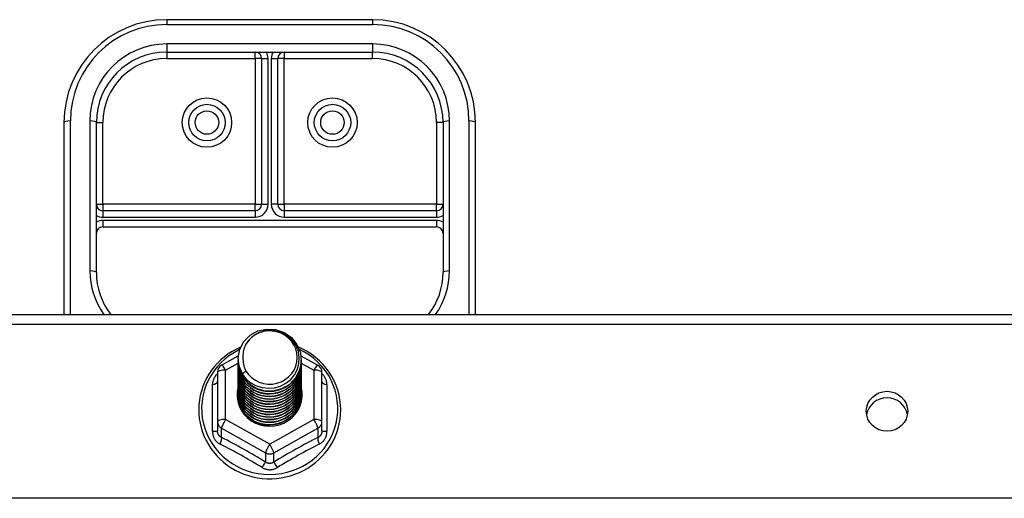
# Model space of a CAD drawing. Header units: inches. Extents: x 48.1 to 120.1, y 31.5 to 55.7.
# Tile 24 of 82: x 69.3 to 74.1, y 41.2 to 43.5. Entities that reach past the tile are written whole.
import ezdxf

# ---------------------------------------------------------------- set-up
doc = ezdxf.new("R2010")
doc.units = ezdxf.units.IN
doc.header["$MEASUREMENT"] = 0
doc.layers.add('Visible Edges(ANSI)', color=7, linetype='Continuous', lineweight=25)
doc.layers.add('Visible Tangent Edges(ANSI)', color=7, linetype='Continuous', lineweight=25)

msp = doc.modelspace()

# ---------------------------------------------------------------- linework, layer by layer
at = {"layer": 'Visible Edges(ANSI)'}
for p, q in [((71.0538, 43.5191), (70.0538, 43.5191)), ((70.0538, 43.3616), (71.0538, 43.3616)), ((70.5145, 43.3301), (70.5145, 42.6219)), ((70.5932, 42.6219), (70.5932, 43.3301)), ((69.5538, 43.0191), (69.5538, 42.0855)), ((69.7113, 42.2898), (69.7113, 43.0191)), ((71.3963, 43.0191), (71.3963, 42.2898)), ((71.5538, 42.0855), (71.5538, 43.0191)), ((70.483, 42.5905), (69.7428, 42.5905)), ((71.3649, 42.5905), (70.6247, 42.5905)), ((69.7428, 42.5117), (71.3649, 42.5117)), ((64.5538, 42.0855), (118.5538, 42.0855)), ((70.3201, 41.8403), (70.401, 41.8855)), ((70.4003, 41.8705), (70.4003, 41.8709)), ((70.7058, 41.8859), (70.7876, 41.8403)), ((70.4003, 41.8579), (70.4003, 41.8583)), ((70.4003, 41.8454), (70.4003, 41.8458)), ((70.4003, 41.8328), (70.4003, 41.8333)), ((70.7074, 41.8642), (70.7074, 41.8646)), ((70.7074, 41.8517), (70.7074, 41.8521)), ((70.7074, 41.8391), (70.7074, 41.8395)), ((70.7074, 41.8266), (70.7074, 41.827)), ((70.2999, 41.8059), (70.2999, 41.5663)), ((70.4003, 41.8203), (70.4003, 41.8207)), ((70.4003, 41.8078), (70.4003, 41.8082)), ((70.4003, 41.7952), (70.4003, 41.7956)), ((70.4003, 41.7827), (70.4003, 41.7831)), ((70.7074, 41.814), (70.7074, 41.8144)), ((70.7074, 41.8015), (70.7074, 41.8019)), ((70.7074, 41.789), (70.7074, 41.7894)), ((70.7074, 41.7764), (70.7074, 41.7768)), ((70.8078, 41.5663), (70.8078, 41.8059)), ((70.4003, 41.7702), (70.4003, 41.7706)), ((70.4003, 41.7576), (70.4003, 41.758)), ((70.4003, 41.7451), (70.4003, 41.7455)), ((70.4003, 41.7325), (70.4003, 41.7329)), ((70.7074, 41.7639), (70.7074, 41.7643)), ((70.7074, 41.7513), (70.7074, 41.7518)), ((70.7074, 41.7388), (70.7074, 41.7392)), ((70.7074, 41.7263), (70.7074, 41.7267)), ((70.4003, 41.72), (70.4003, 41.7204)), ((70.4003, 41.7075), (70.4003, 41.7079)), ((70.4003, 41.6949), (70.4003, 41.6953)), ((70.7074, 41.7137), (70.7074, 41.7141)), ((70.7074, 41.7012), (70.7074, 41.7016)), ((70.2999, 41.5663), (70.2999, 41.5215)), ((70.5351, 41.5504), (70.5341, 41.5448)), ((70.8078, 41.5215), (70.8078, 41.5663))]:
    msp.add_line(p, q, dxfattribs=at)
at = {"layer": 'Visible Edges(ANSI)', "flags": 128}
for points in [[(69.7113, 42.2898), (69.7124, 42.2625), (69.7159, 42.2354), (69.7215, 42.2086), (69.7293, 42.1823), (69.7394, 42.1567), (69.7515, 42.1319), (69.7656, 42.1081), (69.7817, 42.0855)], [(71.326, 42.0855), (71.342, 42.1081), (71.3562, 42.1319), (71.3683, 42.1567), (71.3783, 42.1823), (71.3862, 42.2086), (71.3918, 42.2354), (71.3952, 42.2625), (71.3963, 42.2898)], [(70.4212, 41.7971), (70.4048, 41.8357), (70.4004, 41.8772), (70.4085, 41.9181), (70.4283, 41.9552), (70.4584, 41.9854), (70.4961, 42.0061), (70.5385, 42.0157), (70.5821, 42.0133), (70.6235, 41.9991), (70.6592, 41.9742), (70.6864, 41.9406), (70.7029, 41.9008), (70.7072, 41.8582), (70.6992, 41.8161), (70.6794, 41.7779), (70.6494, 41.7466), (70.6117, 41.7247), (70.5693, 41.7139), (70.5256, 41.7151), (70.4843, 41.7282), (70.4485, 41.7519), (70.4213, 41.7844), (70.4048, 41.8229), (70.4004, 41.8644)], [(70.4398, 41.7725), (70.4626, 41.7537), (70.4887, 41.7395), (70.5173, 41.7306), (70.5472, 41.7274), (70.5771, 41.73), (70.606, 41.7383), (70.6326, 41.7521), (70.6558, 41.7708), (70.6746, 41.7936), (70.6883, 41.8197), (70.6961, 41.848), (70.6978, 41.8772), (70.6933, 41.9061), (70.6826, 41.9335), (70.6663, 41.9581), (70.6451, 41.9788), (70.6198, 41.9947), (70.5917, 42.005), (70.5619, 42.0092), (70.532, 42.0072), (70.5033, 41.9989), (70.4773, 41.9847), (70.4551, 41.9654), (70.438, 41.9418)], [(70.4124, 41.9279), (70.3917, 41.918), (70.3716, 41.9068), (70.3524, 41.8944), (70.3341, 41.8807), (70.3168, 41.8659), (70.3005, 41.8499), (70.2854, 41.833), (70.2715, 41.8151), (70.2588, 41.7963), (70.2474, 41.7767), (70.2375, 41.7564), (70.2289, 41.7355), (70.2218, 41.7142), (70.2162, 41.6923), (70.2122, 41.6702), (70.2097, 41.6479), (70.2087, 41.6254), (70.2093, 41.6029), (70.2114, 41.5805), (70.2151, 41.5583), (70.2203, 41.5364), (70.227, 41.5149), (70.2352, 41.4939), (70.2448, 41.4735), (70.2559, 41.4537), (70.2682, 41.4347), (70.2818, 41.4166), (70.2967, 41.3994), (70.3127, 41.3832), (70.3297, 41.3681), (70.3478, 41.3541), (70.3668, 41.3414), (70.3866, 41.3299), (70.4072, 41.3197), (70.4284, 41.3109), (70.4502, 41.3034), (70.4724, 41.2974), (70.495, 41.2929), (70.5179, 41.2898), (70.5409, 41.2882), (70.5639, 41.2881), (70.587, 41.2895), (70.6098, 41.2924), (70.6325, 41.2968), (70.6547, 41.3026), (70.6766, 41.3098), (70.6979, 41.3185), (70.7185, 41.3285), (70.7384, 41.3399), (70.7575, 41.3525), (70.7757, 41.3663), (70.7929, 41.3813), (70.8091, 41.3973), (70.8241, 41.4144), (70.8378, 41.4324), (70.8504, 41.4513), (70.8615, 41.471), (70.8713, 41.4913), (70.8797, 41.5123), (70.8866, 41.5337), (70.892, 41.5556), (70.8959, 41.5778), (70.8982, 41.6001), (70.899, 41.6226)], [(70.438, 41.9418), (70.4367, 41.9393), (70.4355, 41.9367), (70.4343, 41.9342), (70.4332, 41.9316), (70.4322, 41.929), (70.4312, 41.9263), (70.4303, 41.9237), (70.4294, 41.921), (70.4286, 41.9183), (70.4279, 41.9156), (70.4272, 41.9128), (70.4266, 41.9101), (70.426, 41.9073), (70.4255, 41.9046), (70.4251, 41.9018), (70.4247, 41.899), (70.4244, 41.8962), (70.4242, 41.8934), (70.424, 41.8906), (70.4239, 41.8878), (70.4238, 41.885), (70.4239, 41.8822), (70.424, 41.8794), (70.4241, 41.8766)], [(70.899, 41.6226), (70.8981, 41.6468), (70.8954, 41.6709), (70.8909, 41.6948), (70.8846, 41.7182), (70.8766, 41.7412), (70.8669, 41.7635), (70.8556, 41.7851), (70.8427, 41.8058), (70.8283, 41.8255), (70.8124, 41.8442), (70.7953, 41.8617), (70.7768, 41.878), (70.7573, 41.893), (70.7366, 41.9065), (70.715, 41.9185), (70.6926, 41.929)], [(70.4003, 41.8705), (70.4004, 41.866), (70.4006, 41.8615), (70.4009, 41.857), (70.4014, 41.8526), (70.4021, 41.8482), (70.4029, 41.8437), (70.4038, 41.8394), (70.4049, 41.835), (70.4061, 41.8307), (70.4074, 41.8264), (70.4089, 41.8221), (70.4105, 41.8179), (70.4123, 41.8138), (70.4141, 41.8097), (70.4162, 41.8056), (70.4183, 41.8017), (70.4206, 41.7978), (70.423, 41.7939), (70.4255, 41.7901), (70.4281, 41.7864), (70.4309, 41.7828), (70.4337, 41.7793), (70.4367, 41.7758), (70.4398, 41.7725)], [(70.4241, 41.8766), (70.424, 41.8738), (70.4239, 41.871), (70.4239, 41.8682), (70.424, 41.8654), (70.4241, 41.8626), (70.4243, 41.8598), (70.4245, 41.857), (70.4248, 41.8542), (70.4252, 41.8515), (70.4257, 41.8487), (70.4262, 41.8459), (70.4267, 41.8432), (70.4274, 41.8404), (70.4281, 41.8377), (70.4288, 41.835), (70.4296, 41.8323), (70.4305, 41.8296), (70.4315, 41.827), (70.4325, 41.8243), (70.4335, 41.8217), (70.4346, 41.8191), (70.4358, 41.8166), (70.437, 41.814), (70.4383, 41.8115)], [(70.4003, 41.8579), (70.4016, 41.8388), (70.4055, 41.82), (70.412, 41.8019), (70.4209, 41.7847), (70.432, 41.7688), (70.4453, 41.7545), (70.4604, 41.742), (70.4771, 41.7314), (70.4951, 41.7231), (70.5141, 41.7171), (70.5338, 41.7136), (70.5538, 41.7126), (70.5739, 41.7141), (70.5936, 41.7182), (70.6126, 41.7247), (70.6306, 41.7335), (70.6473, 41.7446), (70.6624, 41.7576), (70.6756, 41.7725), (70.6868, 41.7889), (70.6957, 41.8066), (70.7021, 41.8252), (70.7061, 41.8445), (70.7074, 41.8642)], [(70.4003, 41.8454), (70.4016, 41.8263), (70.4055, 41.8075), (70.412, 41.7893), (70.4209, 41.7722), (70.432, 41.7563), (70.4453, 41.742), (70.4604, 41.7294), (70.4771, 41.7189), (70.4951, 41.7106), (70.5141, 41.7046), (70.5338, 41.701), (70.5538, 41.7), (70.5739, 41.7016), (70.5936, 41.7056), (70.6126, 41.7121), (70.6306, 41.721), (70.6473, 41.732), (70.6624, 41.7451), (70.6756, 41.76), (70.6868, 41.7764), (70.6957, 41.794), (70.7021, 41.8127), (70.7061, 41.832), (70.7074, 41.8517)], [(70.4003, 41.8328), (70.4016, 41.8137), (70.4055, 41.7949), (70.412, 41.7768), (70.4209, 41.7596), (70.432, 41.7438), (70.4453, 41.7294), (70.4604, 41.7169), (70.4771, 41.7063), (70.4951, 41.698), (70.5141, 41.692), (70.5338, 41.6885), (70.5538, 41.6875), (70.5739, 41.689), (70.5936, 41.6931), (70.6126, 41.6996), (70.6306, 41.7084), (70.6473, 41.7195), (70.6624, 41.7326), (70.6756, 41.7474), (70.6868, 41.7638), (70.6957, 41.7815), (70.7021, 41.8002), (70.7061, 41.8195), (70.7074, 41.8391)], [(70.4003, 41.8203), (70.4016, 41.8012), (70.4055, 41.7824), (70.412, 41.7643), (70.4209, 41.7471), (70.432, 41.7312), (70.4453, 41.7169), (70.4604, 41.7043), (70.4771, 41.6938), (70.4951, 41.6855), (70.5141, 41.6795), (70.5338, 41.676), (70.5538, 41.675), (70.5739, 41.6765), (70.5936, 41.6805), (70.6126, 41.687), (70.6306, 41.6959), (70.6473, 41.707), (70.6624, 41.72), (70.6756, 41.7349), (70.6868, 41.7513), (70.6957, 41.769), (70.7021, 41.7876), (70.7061, 41.8069), (70.7074, 41.8266)], [(70.7072, 41.8581), (70.7067, 41.8379), (70.7034, 41.818), (70.6974, 41.7987), (70.6888, 41.7803), (70.6778, 41.7632), (70.6645, 41.7477), (70.6493, 41.734), (70.6323, 41.7224), (70.614, 41.7131), (70.5945, 41.7063), (70.5743, 41.702), (70.5537, 41.7005), (70.5332, 41.7015), (70.513, 41.7053), (70.4935, 41.7116), (70.4752, 41.7203), (70.4582, 41.7314), (70.443, 41.7446), (70.4298, 41.7596), (70.4188, 41.7761), (70.4102, 41.794), (70.4042, 41.8128), (70.4009, 41.8322), (70.4004, 41.8519)], [(70.7072, 41.8456), (70.7067, 41.8254), (70.7034, 41.8055), (70.6974, 41.7861), (70.6888, 41.7678), (70.6778, 41.7506), (70.6645, 41.7351), (70.6493, 41.7214), (70.6323, 41.7099), (70.614, 41.7006), (70.5945, 41.6938), (70.5743, 41.6895), (70.5537, 41.6879), (70.5332, 41.689), (70.513, 41.6927), (70.4935, 41.699), (70.4752, 41.7078), (70.4582, 41.7189), (70.443, 41.732), (70.4298, 41.747), (70.4188, 41.7636), (70.4102, 41.7815), (70.4042, 41.8003), (70.4009, 41.8197), (70.4004, 41.8393)], [(70.7072, 41.833), (70.7067, 41.8129), (70.7034, 41.7929), (70.6974, 41.7736), (70.6888, 41.7552), (70.6778, 41.7381), (70.6645, 41.7226), (70.6493, 41.7089), (70.6323, 41.6973), (70.614, 41.688), (70.5945, 41.6812), (70.5743, 41.677), (70.5537, 41.6754), (70.5332, 41.6765), (70.513, 41.6802), (70.4935, 41.6865), (70.4752, 41.6953), (70.4582, 41.7063), (70.443, 41.7195), (70.4298, 41.7345), (70.4188, 41.7511), (70.4102, 41.7689), (70.4042, 41.7877), (70.4009, 41.8071), (70.4004, 41.8268)], [(70.4003, 41.8078), (70.4016, 41.7886), (70.4055, 41.7699), (70.412, 41.7517), (70.4209, 41.7346), (70.432, 41.7187), (70.4453, 41.7043), (70.4604, 41.6918), (70.4771, 41.6813), (70.4951, 41.6729), (70.5141, 41.667), (70.5338, 41.6634), (70.5538, 41.6624), (70.5739, 41.664), (70.5936, 41.668), (70.6126, 41.6745), (70.6306, 41.6834), (70.6473, 41.6944), (70.6624, 41.7075), (70.6756, 41.7223), (70.6868, 41.7388), (70.6957, 41.7564), (70.7021, 41.7751), (70.7061, 41.7944), (70.7074, 41.814)], [(70.4003, 41.7952), (70.4016, 41.7761), (70.4055, 41.7573), (70.412, 41.7392), (70.4209, 41.722), (70.432, 41.7061), (70.4453, 41.6918), (70.4604, 41.6793), (70.4771, 41.6687), (70.4951, 41.6604), (70.5141, 41.6544), (70.5338, 41.6509), (70.5538, 41.6499), (70.5739, 41.6514), (70.5936, 41.6555), (70.6126, 41.662), (70.6306, 41.6708), (70.6473, 41.6819), (70.6624, 41.6949), (70.6756, 41.7098), (70.6868, 41.7262), (70.6957, 41.7439), (70.7021, 41.7625), (70.7061, 41.7819), (70.7074, 41.8015)], [(70.4003, 41.7827), (70.4016, 41.7636), (70.4055, 41.7448), (70.412, 41.7267), (70.4209, 41.7095), (70.432, 41.6936), (70.4453, 41.6793), (70.4604, 41.6667), (70.4771, 41.6562), (70.4951, 41.6479), (70.5141, 41.6419), (70.5338, 41.6384), (70.5538, 41.6373), (70.5739, 41.6389), (70.5936, 41.6429), (70.6126, 41.6494), (70.6306, 41.6583), (70.6473, 41.6693), (70.6624, 41.6824), (70.6756, 41.6973), (70.6868, 41.7137), (70.6957, 41.7314), (70.7021, 41.75), (70.7061, 41.7693), (70.7074, 41.789)], [(70.4003, 41.7702), (70.4016, 41.751), (70.4055, 41.7322), (70.412, 41.7141), (70.4209, 41.697), (70.432, 41.6811), (70.4453, 41.6667), (70.4604, 41.6542), (70.4771, 41.6437), (70.4951, 41.6353), (70.5141, 41.6293), (70.5338, 41.6258), (70.5538, 41.6248), (70.5739, 41.6263), (70.5936, 41.6304), (70.6126, 41.6369), (70.6306, 41.6457), (70.6473, 41.6568), (70.6624, 41.6699), (70.6756, 41.6847), (70.6868, 41.7011), (70.6957, 41.7188), (70.7021, 41.7375), (70.7061, 41.7568), (70.7074, 41.7764)], [(70.7072, 41.8205), (70.7067, 41.8003), (70.7034, 41.7804), (70.6974, 41.7611), (70.6888, 41.7427), (70.6778, 41.7256), (70.6645, 41.71), (70.6493, 41.6964), (70.6323, 41.6848), (70.614, 41.6755), (70.5945, 41.6687), (70.5743, 41.6644), (70.5537, 41.6628), (70.5332, 41.6639), (70.513, 41.6676), (70.4935, 41.674), (70.4752, 41.6827), (70.4582, 41.6938), (70.443, 41.7069), (70.4298, 41.7219), (70.4188, 41.7385), (70.4102, 41.7564), (70.4042, 41.7752), (70.4009, 41.7946), (70.4004, 41.8142)], [(70.7072, 41.808), (70.7067, 41.7878), (70.7034, 41.7678), (70.6974, 41.7485), (70.6888, 41.7301), (70.6778, 41.713), (70.6645, 41.6975), (70.6493, 41.6838), (70.6323, 41.6722), (70.614, 41.663), (70.5945, 41.6561), (70.5743, 41.6519), (70.5537, 41.6503), (70.5332, 41.6514), (70.513, 41.6551), (70.4935, 41.6614), (70.4752, 41.6702), (70.4582, 41.6812), (70.443, 41.6944), (70.4298, 41.7094), (70.4188, 41.726), (70.4102, 41.7438), (70.4042, 41.7626), (70.4009, 41.7821), (70.4004, 41.8017)], [(70.7072, 41.7954), (70.7067, 41.7752), (70.7034, 41.7553), (70.6974, 41.736), (70.6888, 41.7176), (70.6778, 41.7005), (70.6645, 41.685), (70.6493, 41.6713), (70.6323, 41.6597), (70.614, 41.6504), (70.5945, 41.6436), (70.5743, 41.6394), (70.5537, 41.6378), (70.5332, 41.6388), (70.513, 41.6426), (70.4935, 41.6489), (70.4752, 41.6576), (70.4582, 41.6687), (70.443, 41.6819), (70.4298, 41.6969), (70.4188, 41.7135), (70.4102, 41.7313), (70.4042, 41.7501), (70.4009, 41.7695), (70.4004, 41.7892)], [(70.7072, 41.7829), (70.7067, 41.7627), (70.7034, 41.7428), (70.6974, 41.7234), (70.6888, 41.7051), (70.6778, 41.688), (70.6645, 41.6724), (70.6493, 41.6587), (70.6323, 41.6472), (70.614, 41.6379), (70.5945, 41.6311), (70.5743, 41.6268), (70.5537, 41.6252), (70.5332, 41.6263), (70.513, 41.63), (70.4935, 41.6363), (70.4752, 41.6451), (70.4582, 41.6562), (70.443, 41.6693), (70.4298, 41.6843), (70.4188, 41.7009), (70.4102, 41.7188), (70.4042, 41.7376), (70.4009, 41.757), (70.4004, 41.7766)], [(70.4383, 41.8115), (70.4376, 41.8109), (70.4369, 41.8103), (70.4362, 41.8097), (70.4355, 41.8091), (70.4348, 41.8085), (70.434, 41.8079), (70.4333, 41.8073), (70.4326, 41.8067), (70.4319, 41.8061), (70.4312, 41.8055), (70.4305, 41.8049), (70.4298, 41.8043), (70.429, 41.8037), (70.4283, 41.8031), (70.4276, 41.8025), (70.4269, 41.8019), (70.4262, 41.8013), (70.4255, 41.8007), (70.4248, 41.8001), (70.424, 41.7995), (70.4233, 41.7989), (70.4226, 41.7983), (70.4219, 41.7977), (70.4212, 41.7971)], [(70.4003, 41.7576), (70.4016, 41.7385), (70.4055, 41.7197), (70.412, 41.7016), (70.4209, 41.6844), (70.432, 41.6685), (70.4453, 41.6542), (70.4604, 41.6416), (70.4771, 41.6311), (70.4951, 41.6228), (70.5141, 41.6168), (70.5338, 41.6133), (70.5538, 41.6123), (70.5739, 41.6138), (70.5936, 41.6179), (70.6126, 41.6244), (70.6306, 41.6332), (70.6473, 41.6443), (70.6624, 41.6573), (70.6756, 41.6722), (70.6868, 41.6886), (70.6957, 41.7063), (70.7021, 41.7249), (70.7061, 41.7442), (70.7074, 41.7639)], [(70.4003, 41.7451), (70.4016, 41.726), (70.4055, 41.7072), (70.412, 41.689), (70.4209, 41.6719), (70.432, 41.656), (70.4453, 41.6417), (70.4604, 41.6291), (70.4771, 41.6186), (70.4951, 41.6103), (70.5141, 41.6043), (70.5338, 41.6007), (70.5538, 41.5997), (70.5739, 41.6013), (70.5936, 41.6053), (70.6126, 41.6118), (70.6306, 41.6207), (70.6473, 41.6317), (70.6624, 41.6448), (70.6756, 41.6596), (70.6868, 41.6761), (70.6957, 41.6937), (70.7021, 41.7124), (70.7061, 41.7317), (70.7074, 41.7513)], [(70.4003, 41.7325), (70.4016, 41.7134), (70.4055, 41.6946), (70.412, 41.6765), (70.4209, 41.6593), (70.432, 41.6435), (70.4453, 41.6291), (70.4604, 41.6166), (70.4771, 41.606), (70.4951, 41.5977), (70.5141, 41.5917), (70.5338, 41.5882), (70.5538, 41.5872), (70.5739, 41.5887), (70.5936, 41.5928), (70.6126, 41.5993), (70.6306, 41.6081), (70.6473, 41.6192), (70.6624, 41.6322), (70.6756, 41.6471), (70.6868, 41.6635), (70.6957, 41.6812), (70.7021, 41.6999), (70.7061, 41.7192), (70.7074, 41.7388)], [(70.4003, 41.72), (70.4016, 41.7009), (70.4055, 41.6821), (70.412, 41.664), (70.4209, 41.6468), (70.432, 41.6309), (70.4453, 41.6166), (70.4604, 41.604), (70.4771, 41.5935), (70.4951, 41.5852), (70.5141, 41.5792), (70.5338, 41.5757), (70.5538, 41.5747), (70.5739, 41.5762), (70.5936, 41.5802), (70.6126, 41.5867), (70.6306, 41.5956), (70.6473, 41.6066), (70.6624, 41.6197), (70.6756, 41.6346), (70.6868, 41.651), (70.6957, 41.6687), (70.7021, 41.6873), (70.7061, 41.7066), (70.7074, 41.7263)], [(70.7072, 41.7704), (70.7067, 41.7502), (70.7034, 41.7302), (70.6974, 41.7109), (70.6888, 41.6925), (70.6778, 41.6754), (70.6645, 41.6599), (70.6493, 41.6462), (70.6323, 41.6346), (70.614, 41.6253), (70.5945, 41.6185), (70.5743, 41.6143), (70.5537, 41.6127), (70.5332, 41.6138), (70.513, 41.6175), (70.4935, 41.6238), (70.4752, 41.6326), (70.4582, 41.6436), (70.443, 41.6568), (70.4298, 41.6718), (70.4188, 41.6884), (70.4102, 41.7062), (70.4042, 41.725), (70.4009, 41.7444), (70.4004, 41.7641)], [(70.7072, 41.7578), (70.7067, 41.7376), (70.7034, 41.7177), (70.6974, 41.6984), (70.6888, 41.68), (70.6778, 41.6629), (70.6645, 41.6473), (70.6493, 41.6337), (70.6323, 41.6221), (70.614, 41.6128), (70.5945, 41.606), (70.5743, 41.6017), (70.5537, 41.6001), (70.5332, 41.6012), (70.513, 41.605), (70.4935, 41.6113), (70.4752, 41.62), (70.4582, 41.6311), (70.443, 41.6442), (70.4298, 41.6593), (70.4188, 41.6758), (70.4102, 41.6937), (70.4042, 41.7125), (70.4009, 41.7319), (70.4004, 41.7515)], [(70.7072, 41.7453), (70.7067, 41.7251), (70.7034, 41.7052), (70.6974, 41.6858), (70.6888, 41.6674), (70.6778, 41.6503), (70.6645, 41.6348), (70.6493, 41.6211), (70.6323, 41.6095), (70.614, 41.6003), (70.5945, 41.5934), (70.5743, 41.5892), (70.5537, 41.5876), (70.5332, 41.5887), (70.513, 41.5924), (70.4935, 41.5987), (70.4752, 41.6075), (70.4582, 41.6186), (70.443, 41.6317), (70.4298, 41.6467), (70.4188, 41.6633), (70.4102, 41.6812), (70.4042, 41.7), (70.4009, 41.7194), (70.4004, 41.739)], [(70.7072, 41.7327), (70.7067, 41.7126), (70.7034, 41.6926), (70.6974, 41.6733), (70.6888, 41.6549), (70.6778, 41.6378), (70.6645, 41.6223), (70.6493, 41.6086), (70.6323, 41.597), (70.614, 41.5877), (70.5945, 41.5809), (70.5743, 41.5767), (70.5537, 41.5751), (70.5332, 41.5761), (70.513, 41.5799), (70.4935, 41.5862), (70.4752, 41.5949), (70.4582, 41.606), (70.443, 41.6192), (70.4298, 41.6342), (70.4188, 41.6508), (70.4102, 41.6686), (70.4042, 41.6874), (70.4009, 41.7068), (70.4004, 41.7265)], [(70.4003, 41.7075), (70.4016, 41.6883), (70.4055, 41.6696), (70.412, 41.6514), (70.4209, 41.6343), (70.432, 41.6184), (70.4453, 41.604), (70.4604, 41.5915), (70.4771, 41.581), (70.4951, 41.5726), (70.5141, 41.5667), (70.5338, 41.5631), (70.5538, 41.5621), (70.5739, 41.5636), (70.5936, 41.5677), (70.6126, 41.5742), (70.6306, 41.5831), (70.6473, 41.5941), (70.6624, 41.6072), (70.6756, 41.622), (70.6868, 41.6384), (70.6957, 41.6561), (70.7021, 41.6748), (70.7061, 41.6941), (70.7074, 41.7137)], [(70.4003, 41.6949), (70.4016, 41.6758), (70.4055, 41.657), (70.412, 41.6389), (70.4209, 41.6217), (70.432, 41.6058), (70.4453, 41.5915), (70.4604, 41.579), (70.4771, 41.5684), (70.4951, 41.5601), (70.5141, 41.5541), (70.5338, 41.5506), (70.5538, 41.5496), (70.5739, 41.5511), (70.5936, 41.5552), (70.6126, 41.5617), (70.6306, 41.5705), (70.6473, 41.5816), (70.6624, 41.5946), (70.6756, 41.6095), (70.6868, 41.6259), (70.6957, 41.6436), (70.7021, 41.6622), (70.7061, 41.6815), (70.7074, 41.7012)], [(70.7072, 41.7202), (70.7067, 41.7), (70.7034, 41.6801), (70.6974, 41.6607), (70.6888, 41.6424), (70.6778, 41.6253), (70.6645, 41.6097), (70.6493, 41.5961), (70.6323, 41.5845), (70.614, 41.5752), (70.5945, 41.5684), (70.5743, 41.5641), (70.5537, 41.5625), (70.5332, 41.5636), (70.513, 41.5673), (70.4935, 41.5736), (70.4752, 41.5824), (70.4582, 41.5935), (70.443, 41.6066), (70.4298, 41.6216), (70.4188, 41.6382), (70.4102, 41.6561), (70.4042, 41.6749), (70.4009, 41.6943), (70.4004, 41.7139)], [(70.7072, 41.7077), (70.7067, 41.6875), (70.7034, 41.6675), (70.6974, 41.6482), (70.6888, 41.6298), (70.6778, 41.6127), (70.6645, 41.5972), (70.6493, 41.5835), (70.6323, 41.5719), (70.614, 41.5626), (70.5945, 41.5558), (70.5743, 41.5516), (70.5537, 41.55), (70.5332, 41.5511), (70.513, 41.5548), (70.4935, 41.5611), (70.4752, 41.5699), (70.4582, 41.5809), (70.443, 41.5941), (70.4298, 41.6091), (70.4188, 41.6257), (70.4102, 41.6435), (70.4042, 41.6623), (70.4009, 41.6817), (70.4004, 41.7014)], [(70.5341, 41.5448), (70.5272, 41.5459), (70.5203, 41.5474), (70.5136, 41.5491), (70.5069, 41.5511), (70.5003, 41.5533), (70.4939, 41.5559), (70.4876, 41.5587), (70.4814, 41.5619), (70.4753, 41.5653), (70.4694, 41.5689), (70.4637, 41.5728), (70.4582, 41.5769), (70.4529, 41.5813), (70.4478, 41.5859), (70.443, 41.5907), (70.4383, 41.5957), (70.4339, 41.6009), (70.4298, 41.6064), (70.4259, 41.612), (70.4223, 41.6177), (70.4189, 41.6236), (70.4159, 41.6296), (70.4131, 41.6358), (70.4106, 41.6421)]]:
    msp.add_lwpolyline(points, dxfattribs=at)
at = {"layer": 'Visible Edges(ANSI)'}
for centre in [(70.2487, 43.0191), (70.8589, 43.0191)]:
    msp.add_circle(centre, 0.0886, dxfattribs=at)
for centre, radius, start, end in [((70.0538, 43.0191), 0.5, 90, 180), ((71.0538, 43.0191), 0.5, 0, 90), ((70.0538, 43.0191), 0.3425, 90, 180), ((70.483, 43.3301), 0.0315, 0, 90), ((70.6247, 43.3301), 0.0315, 90, 180), ((71.0538, 43.0191), 0.3425, 0, 90), ((69.7428, 42.6219), 0.0315, 180, 270), ((70.483, 42.6219), 0.0315, 270, 0), ((70.6247, 42.6219), 0.0315, 180, 270), ((71.3649, 42.6219), 0.0315, 270, 0), ((69.7428, 42.4802), 0.0315, 90, 180), ((71.3649, 42.4802), 0.0315, 0, 90), ((70.3393, 41.8059), 0.0394, 119.1745, 180), ((70.7684, 41.8059), 0.0394, 0, 60.8255)]:
    msp.add_arc(centre, radius, start, end, dxfattribs=at)
for centre, major_axis, start_param, end_param in [((70.5538, 41.8769), (0.1339, 0), 3.671471, 8.899926), ((70.5538, 41.8719), (0.1535, 0), 3.669461, 3.875388), ((70.5538, 41.6961), (-0.1585, 0), 6.033204, 9.676411), ((73.5538, 41.584), (0.1005, 0), 0.164597, 2.976995)]:
    msp.add_ellipse(centre, major_axis=major_axis, ratio=0.966998, start_param=start_param, end_param=end_param, dxfattribs=at)
msp.add_ellipse((73.5538, 41.6159), major_axis=(-0.1005, 0), ratio=0.966998, dxfattribs=at)
at = {"layer": 'Visible Tangent Edges(ANSI)'}
for p, q in [((70.0538, 43.5191), (70.0538, 43.4956)), ((71.0538, 43.5191), (71.0538, 43.4956)), ((70.0538, 43.4956), (71.0538, 43.4956)), ((71.0538, 43.4011), (70.0538, 43.4011)), ((70.0538, 43.4011), (70.0538, 43.3616)), ((71.0538, 43.4011), (71.0538, 43.3616)), ((70.0538, 43.3616), (70.0538, 43.3301)), ((70.483, 43.3301), (70.483, 43.3616)), ((70.6247, 43.3616), (70.6247, 43.3301)), ((71.0538, 43.3301), (71.0538, 43.3616)), ((70.0538, 43.3301), (70.483, 43.3301)), ((70.483, 43.3301), (70.483, 42.6219)), ((70.5145, 43.3301), (70.483, 43.3301)), ((70.5145, 43.3301), (70.546, 43.3301)), ((70.546, 42.6219), (70.546, 43.3301)), ((70.5617, 43.3301), (70.5617, 42.6219)), ((70.5617, 43.3301), (70.5932, 43.3301)), ((70.6247, 43.3301), (70.5932, 43.3301)), ((70.6247, 43.3301), (71.0538, 43.3301)), ((70.6247, 42.6219), (70.6247, 43.3301)), ((69.5853, 42.0855), (69.5853, 43.0271)), ((69.6798, 43.0271), (69.6798, 42.2979)), ((69.7113, 43.0191), (69.7428, 43.0191)), ((69.7428, 42.6219), (69.7428, 43.0191)), ((71.3649, 43.0191), (71.3649, 42.6219)), ((71.3963, 43.0191), (71.3649, 43.0191)), ((71.4278, 42.2979), (71.4278, 43.0271)), ((71.5223, 43.0271), (71.5223, 42.0855)), ((69.7113, 42.6219), (69.7428, 42.6219)), ((70.483, 42.6219), (69.7428, 42.6219)), ((69.7428, 42.6219), (69.7428, 42.5905)), ((69.7428, 42.5905), (69.7428, 42.559)), ((70.483, 42.5905), (70.483, 42.6219)), ((70.483, 42.6219), (70.5145, 42.6219)), ((70.483, 42.5905), (70.483, 42.559)), ((70.5145, 42.6219), (70.546, 42.6219)), ((70.5932, 42.6219), (70.5617, 42.6219)), ((70.5932, 42.6219), (70.6247, 42.6219)), ((71.3649, 42.6219), (70.6247, 42.6219)), ((70.6247, 42.6219), (70.6247, 42.5905)), ((70.6247, 42.5905), (70.6247, 42.559)), ((71.3649, 42.6219), (71.3963, 42.6219)), ((71.3649, 42.5905), (71.3649, 42.6219)), ((71.3649, 42.5905), (71.3649, 42.559)), ((69.7428, 42.559), (70.483, 42.559)), ((69.7428, 42.5432), (69.7428, 42.5117)), ((71.3649, 42.5432), (69.7428, 42.5432)), ((70.6247, 42.559), (71.3649, 42.559)), ((71.3649, 42.5432), (71.3649, 42.5117)), ((64.5538, 42.0389), (118.5538, 42.0389)), ((70.3393, 41.8159), (70.4003, 41.85)), ((70.7074, 41.85), (70.7684, 41.8159)), ((70.3393, 41.5763), (70.3393, 41.8159)), ((70.7684, 41.8159), (70.7684, 41.5763)), ((70.2757, 41.5186), (70.2757, 41.7458)), ((70.832, 41.7458), (70.832, 41.5186)), ((70.5538, 41.4565), (70.3393, 41.5763)), ((70.7684, 41.5763), (70.5538, 41.4565)), ((70.3196, 41.5333), (70.5341, 41.4135)), ((70.3196, 41.4885), (70.3196, 41.5333)), ((70.5735, 41.4135), (70.7881, 41.5333)), ((70.7881, 41.5333), (70.7881, 41.4885)), ((70.5341, 41.4135), (70.5341, 41.3687)), ((70.5735, 41.3687), (70.5735, 41.4135)), ((118.5538, 41.1928), (64.5538, 41.1928))]:
    msp.add_line(p, q, dxfattribs=at)
at = {"layer": 'Visible Tangent Edges(ANSI)', "flags": 128}
for points in [[(70.2999, 41.7984), (70.298, 41.7966), (70.2962, 41.7948), (70.2945, 41.7929), (70.2928, 41.791), (70.2912, 41.789), (70.2896, 41.7869), (70.2882, 41.7848), (70.2868, 41.7827), (70.2854, 41.7806), (70.2842, 41.7784), (70.283, 41.7761), (70.2819, 41.7739), (70.2809, 41.7716), (70.28, 41.7693), (70.2792, 41.767), (70.2785, 41.7647), (70.2778, 41.7623), (70.2772, 41.76), (70.2768, 41.7576), (70.2764, 41.7552), (70.2761, 41.7528), (70.2758, 41.7505), (70.2757, 41.7481), (70.2757, 41.7458)], [(70.832, 41.7458), (70.832, 41.7481), (70.8318, 41.7505), (70.8316, 41.7528), (70.8313, 41.7552), (70.8309, 41.7576), (70.8304, 41.76), (70.8298, 41.7623), (70.8292, 41.7647), (70.8284, 41.767), (70.8276, 41.7693), (70.8267, 41.7716), (70.8257, 41.7739), (70.8246, 41.7761), (70.8235, 41.7784), (70.8222, 41.7806), (70.8209, 41.7827), (70.8195, 41.7848), (70.818, 41.7869), (70.8165, 41.789), (70.8149, 41.791), (70.8132, 41.7929), (70.8115, 41.7948), (70.8096, 41.7966), (70.8078, 41.7984)], [(70.2757, 41.5186), (70.2757, 41.5153), (70.2759, 41.512), (70.2763, 41.5088), (70.2768, 41.5056), (70.2774, 41.5024), (70.2782, 41.4992), (70.2791, 41.4961), (70.2802, 41.4931), (70.2813, 41.4901), (70.2827, 41.4872), (70.2841, 41.4843), (70.2857, 41.4815), (70.2874, 41.4788), (70.2892, 41.4762), (70.2911, 41.4737), (70.2932, 41.4713), (70.2953, 41.469), (70.2976, 41.4668), (70.3, 41.4647), (70.3024, 41.4627), (70.305, 41.4608), (70.3076, 41.4591), (70.3102, 41.4575), (70.313, 41.456)], [(70.3196, 41.4885), (70.3181, 41.4892), (70.3167, 41.49), (70.3153, 41.4908), (70.314, 41.4918), (70.3127, 41.4928), (70.3115, 41.4938), (70.3103, 41.4949), (70.3091, 41.4961), (70.3081, 41.4974), (70.307, 41.4987), (70.3061, 41.5001), (70.3052, 41.5015), (70.3043, 41.5029), (70.3036, 41.5045), (70.3029, 41.506), (70.3023, 41.5076), (70.3017, 41.5093), (70.3012, 41.5109), (70.3008, 41.5126), (70.3005, 41.5144), (70.3002, 41.5161), (70.3, 41.5179), (70.2999, 41.5197), (70.2999, 41.5215)], [(70.8078, 41.5215), (70.8077, 41.5197), (70.8076, 41.5179), (70.8074, 41.5161), (70.8072, 41.5144), (70.8068, 41.5126), (70.8064, 41.5109), (70.8059, 41.5093), (70.8054, 41.5076), (70.8048, 41.506), (70.8041, 41.5045), (70.8033, 41.5029), (70.8025, 41.5015), (70.8016, 41.5001), (70.8006, 41.4987), (70.7996, 41.4974), (70.7985, 41.4961), (70.7974, 41.4949), (70.7962, 41.4938), (70.795, 41.4928), (70.7937, 41.4918), (70.7923, 41.4908), (70.7909, 41.49), (70.7895, 41.4892), (70.7881, 41.4885)], [(70.7947, 41.456), (70.7974, 41.4575), (70.8001, 41.4591), (70.8027, 41.4608), (70.8052, 41.4627), (70.8077, 41.4647), (70.8101, 41.4668), (70.8123, 41.469), (70.8145, 41.4713), (70.8165, 41.4737), (70.8184, 41.4762), (70.8203, 41.4788), (70.822, 41.4815), (70.8235, 41.4843), (70.825, 41.4872), (70.8263, 41.4901), (70.8275, 41.4931), (70.8285, 41.4961), (70.8295, 41.4992), (70.8302, 41.5024), (70.8309, 41.5056), (70.8314, 41.5088), (70.8317, 41.512), (70.8319, 41.5153), (70.832, 41.5186)], [(70.5165, 41.3424), (70.5193, 41.3408), (70.5222, 41.3393), (70.5252, 41.3379), (70.5282, 41.3366), (70.5313, 41.3355), (70.5345, 41.3345), (70.5376, 41.3337), (70.5408, 41.333), (70.5441, 41.3325), (70.5473, 41.3321), (70.5506, 41.3319), (70.5539, 41.3318), (70.5571, 41.3319), (70.5604, 41.3321), (70.5637, 41.3325), (70.5669, 41.333), (70.5701, 41.3337), (70.5732, 41.3345), (70.5764, 41.3355), (70.5795, 41.3366), (70.5825, 41.3379), (70.5855, 41.3393), (70.5883, 41.3408), (70.5912, 41.3424)], [(70.5735, 41.3687), (70.572, 41.3678), (70.5705, 41.3669), (70.5689, 41.3661), (70.5673, 41.3654), (70.5657, 41.3648), (70.5641, 41.3642), (70.5624, 41.3637), (70.5607, 41.3634), (70.559, 41.3631), (70.5573, 41.3628), (70.5556, 41.3627), (70.5538, 41.3627), (70.5521, 41.3627), (70.5504, 41.3628), (70.5487, 41.3631), (70.547, 41.3634), (70.5453, 41.3637), (70.5436, 41.3642), (70.542, 41.3648), (70.5403, 41.3654), (70.5387, 41.3661), (70.5372, 41.3669), (70.5356, 41.3678), (70.5341, 41.3687)]]:
    msp.add_lwpolyline(points, dxfattribs=at)
at = {"layer": 'Visible Tangent Edges(ANSI)'}
for centre, radius in [((70.2487, 43.0191), 0.1201), ((70.8589, 43.0191), 0.1201), ((70.2487, 43.0191), 0.0571), ((70.8589, 43.0191), 0.0571)]:
    msp.add_circle(centre, radius, dxfattribs=at)
for centre, radius, start, end in [((70.0538, 43.0271), 0.4685, 90, 180), ((71.0538, 43.0271), 0.4685, 0, 90), ((70.0538, 43.0271), 0.374, 90, 180), ((71.0538, 43.0271), 0.374, 0, 90), ((70.483, 43.3301), 0.063, 0, 30), ((70.6247, 43.3301), 0.063, 150, 180), ((70.0538, 43.0191), 0.311, 90, 180), ((71.0538, 43.0191), 0.311, 0, 90), ((70.483, 42.6219), 0.063, 270, 0), ((70.6247, 42.6219), 0.063, 180, 270), ((69.7428, 42.6219), 0.063, 240, 270), ((69.7428, 42.4802), 0.063, 90, 120), ((71.3649, 42.6219), 0.063, 270, 300), ((71.3649, 42.4802), 0.063, 60, 90)]:
    msp.add_arc(centre, radius, start, end, dxfattribs=at)
for centre, major_axis, ratio, start_param, end_param in [((69.5853, 43.0191), (-0.0315, 0), 0.254784, 4.712389, 6.283185), ((69.6798, 43.0191), (0.0315, 0), 0.254784, 0, 1.570796), ((71.4278, 43.0191), (-0.0315, 0), 0.254784, 4.712389, 6.283185), ((71.5223, 43.0191), (0.0315, 0), 0.254784, 0, 1.570796), ((70.0656, 42.2979), (-0.3858, 0), 0.966998, 0, 0.605457), ((69.6798, 42.2898), (0.0315, 0), 0.254784, 0, 1.570796), ((71.042, 42.2979), (0.3858, 0), 0.966998, 5.677729, 6.283185), ((71.4278, 42.2898), (-0.0315, 0), 0.254784, 4.712389, 6.283185), ((70.5538, 41.6286), (0.3308, 0), 0.966998, 2.028566, 7.403327), ((70.3393, 41.8059), (-0.0192, 0.0344), 0.127392, 4.936728, 6.283185), ((70.7684, 41.8059), (0.0192, 0.0344), 0.127392, 0, 1.346458), ((70.3393, 41.8059), (-0.0394, 0), 0.254784, 4.712389, 6.283185), ((70.7684, 41.8059), (0.0394, 0), 0.254784, 0, 1.570796), ((70.2605, 41.7611), (0.0394, 0), 0.420933, 5.107073, 6.283185), ((70.8471, 41.7611), (-0.0394, 0), 0.420933, 0, 1.176113), ((70.3393, 41.5663), (-0.0394, 0), 0.254784, 4.712389, 6.283185), ((70.3393, 41.5663), (-0.0394, 0), 0.966998, 0, 1.047198), ((70.3393, 41.5663), (-0.0192, -0.0344), 0.127392, 4.48805, 6.058847), ((70.7684, 41.5663), (0.0394, 0), 0.254784, 0, 1.570796), ((70.7684, 41.5663), (0.0192, -0.0344), 0.127392, 0.224339, 1.795135), ((70.7684, 41.5663), (0.0394, 0), 0.966998, 5.235988, 6.283185), ((70.2605, 41.5215), (0.0394, 0), 0.080687, 5.107073, 6.283185), ((70.2999, 41.4555), (0.0178, 0.0351), 0.295528, 4.874003, 6.050115), ((70.4269, 41.252), (-0.6046, 0.361), 0.220649, 4.666525, 5.020223), ((70.6808, 41.252), (-0.6046, -0.361), 0.220649, 4.404555, 4.758253), ((70.8078, 41.4555), (-0.0178, 0.0351), 0.295528, 0.23307, 1.409183), ((70.8471, 41.5215), (-0.0394, 0), 0.080687, 0, 1.176113), ((70.4147, 41.2317), (0.5734, -0.3423), 0.220649, 1.524932, 1.878631), ((70.5538, 41.4465), (-0.0192, -0.0344), 0.127392, 4.48805, 6.058847), ((70.5538, 41.4465), (0.0192, -0.0344), 0.127392, 0.224339, 1.795135), ((70.6929, 41.2317), (0.5734, 0.3423), 0.220649, 1.262962, 1.61666), ((70.5538, 41.4465), (0.0394, 0), 0.966998, 4.18879, 5.235988), ((70.5145, 41.3358), (0.0205, 0.0336), 0.044718, 0.222707, 1.398819), ((70.5932, 41.3358), (-0.0205, 0.0336), 0.044718, 4.884366, 6.060479)]:
    msp.add_ellipse(centre, major_axis=major_axis, ratio=ratio, start_param=start_param, end_param=end_param, dxfattribs=at)

doc.saveas('drawing.dxf')
